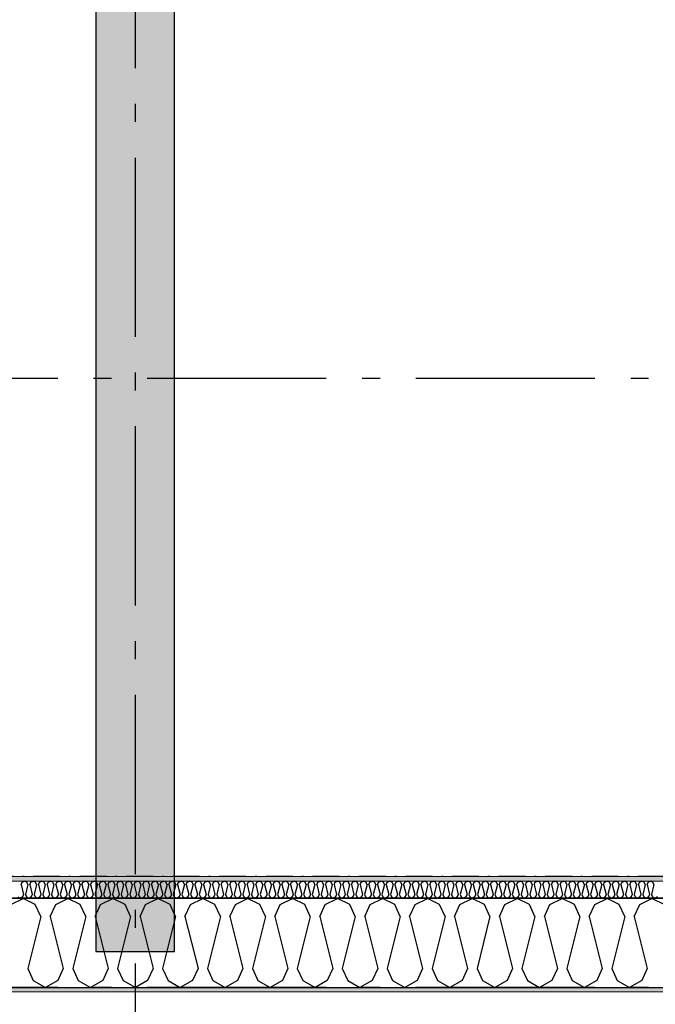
# Model space of a CAD drawing. Header units: millimetres. Extents: x -150 to 340869, y -1115 to 365939.
# Tile 48 of 193: x 294178 to 295954, y 347724 to 350472. Entities that reach past the tile are written whole.
import ezdxf
from ezdxf.enums import TextEntityAlignment as Align

# ---------------------------------------------------------------- set-up
doc = ezdxf.new("R2010")
doc.units = ezdxf.units.MM
doc.header["$LTSCALE"] = 0.5
doc.header["$MEASUREMENT"] = 0
for name, pattern in [('Akselinje', [1500, 1000, -200, 100, -200]), ('Over snittplan', [260, 150, -50, 10, -50]), ('PLINE', [0])]:
    doc.linetypes.add(name, pattern=pattern)
for name, color, linetype in [('232- Ikke-bærende yttervegger (Skravur)(Nye konstruksjoner)', 7, 'Continuous'), ('232- Ikke-bærende yttervegger(Nye konstruksjoner)', 7, 'Continuous'), ('255- Gulvoverflate(Nye konstruksjoner)', 7, 'Continuous'), ('82-- Modullinjer(Nye konstruksjoner)', 7, 'Continuous')]:
    doc.layers.add(name, color=color, linetype=linetype)
doc.layers.add('235- Utvendig kledning og overflate(Nye konstruksjoner)', color=7, linetype='Continuous', lineweight=0)
doc.layers.add('236- Innvendig kledning og overflate(Nye konstruksjoner)', color=7, linetype='Continuous', lineweight=0)
doc.styles.add('GENERATED_STYLE_4', font='arial.ttf')
pattern_1 = [(0, (0, 0), (0, 43.30127), [0, -25]), (0, (12.5, 21.65), (0, 43.30127), [0, -25])]

# ---------------------------------------------------------------- blocks, each defined once
blk = doc.blocks.new('*X18')
at = {"layer": '232- Ikke-bærende yttervegger (Skravur)(Nye konstruksjoner)', "linetype": 'PLINE'}
for p, q in [((294182.3, 348058), (294185.3, 348064.5)), ((294182.3, 348058), (294189.3, 348029.9)), ((294185.3, 348064.5), (294191.9, 348067.7)), ((294198.5, 348064.5), (294191.9, 348067.7)), ((294201.5, 348058), (294194.4, 348029.9)), ((294201.5, 348058), (294198.5, 348064.5)), ((294206.6, 348058), (294209.5, 348064.5)), ((294206.6, 348058), (294213.6, 348029.9)), ((294209.5, 348064.5), (294216.2, 348067.7)), ((294222.8, 348064.5), (294216.2, 348067.7)), ((294225.8, 348058), (294218.7, 348029.9)), ((294225.8, 348058), (294222.8, 348064.5)), ((294230.9, 348058), (294233.8, 348064.5)), ((294230.9, 348058), (294237.9, 348029.9)), ((294233.8, 348064.5), (294240.5, 348067.7)), ((294247.1, 348064.5), (294240.5, 348067.7)), ((294250, 348058), (294243, 348029.9)), ((294250, 348058), (294247.1, 348064.5)), ((294255.2, 348058), (294258.1, 348064.5)), ((294255.2, 348058), (294262.2, 348029.9)), ((294258.1, 348064.5), (294264.7, 348067.7)), ((294271.4, 348064.5), (294264.7, 348067.7)), ((294274.3, 348058), (294267.3, 348029.9)), ((294274.3, 348058), (294271.4, 348064.5)), ((294279.4, 348058), (294282.4, 348064.5)), ((294279.4, 348058), (294286.5, 348029.9)), ((294282.4, 348064.5), (294289, 348067.7)), ((294295.7, 348064.5), (294289, 348067.7)), ((294298.6, 348058), (294291.6, 348029.9)), ((294298.6, 348058), (294295.7, 348064.5)), ((294303.7, 348058), (294306.7, 348064.5)), ((294303.7, 348058), (294310.8, 348029.9)), ((294306.7, 348064.5), (294313.3, 348067.7)), ((294319.9, 348064.5), (294313.3, 348067.7)), ((294322.9, 348058), (294315.9, 348029.9)), ((294322.9, 348058), (294319.9, 348064.5)), ((294328, 348058), (294331, 348064.5)), ((294328, 348058), (294335, 348029.9)), ((294331, 348064.5), (294337.6, 348067.7)), ((294344.2, 348064.5), (294337.6, 348067.7)), ((294347.2, 348058), (294340.1, 348029.9)), ((294347.2, 348058), (294344.2, 348064.5)), ((294352.3, 348058), (294355.2, 348064.5)), ((294352.3, 348058), (294359.3, 348029.9)), ((294355.2, 348064.5), (294361.9, 348067.7)), ((294368.5, 348064.5), (294361.9, 348067.7)), ((294371.5, 348058), (294364.4, 348029.9)), ((294371.5, 348058), (294368.5, 348064.5)), ((294376.6, 348058), (294379.5, 348064.5)), ((294376.6, 348058), (294383.6, 348029.9)), ((294379.5, 348064.5), (294386.1, 348067.7)), ((294392.8, 348064.5), (294386.1, 348067.7)), ((294395.7, 348058), (294388.7, 348029.9)), ((294395.7, 348058), (294392.8, 348064.5)), ((294400.8, 348058), (294403.8, 348064.5)), ((294400.8, 348058), (294407.9, 348029.9)), ((294403.8, 348064.5), (294410.4, 348067.7)), ((294417.1, 348064.5), (294410.4, 348067.7)), ((294420, 348058), (294413, 348029.9)), ((294420, 348058), (294417.1, 348064.5)), ((294425.1, 348058), (294428.1, 348064.5)), ((294425.1, 348058), (294432.2, 348029.9)), ((294428.1, 348064.5), (294434.7, 348067.7)), ((294441.3, 348064.5), (294434.7, 348067.7)), ((294444.3, 348058), (294437.3, 348029.9)), ((294444.3, 348058), (294441.3, 348064.5)), ((294449.4, 348058), (294452.4, 348064.5)), ((294449.4, 348058), (294456.4, 348029.9)), ((294452.4, 348064.5), (294459, 348067.7)), ((294465.6, 348064.5), (294459, 348067.7)), ((294468.6, 348058), (294461.5, 348029.9)), ((294468.6, 348058), (294465.6, 348064.5)), ((294473.7, 348058), (294476.6, 348064.5)), ((294473.7, 348058), (294480.7, 348029.9)), ((294476.6, 348064.5), (294483.3, 348067.7)), ((294489.9, 348064.5), (294483.3, 348067.7)), ((294492.9, 348058), (294485.8, 348029.9)), ((294492.9, 348058), (294489.9, 348064.5)), ((294498, 348058), (294500.9, 348064.5)), ((294498, 348058), (294505, 348029.9)), ((294500.9, 348064.5), (294507.6, 348067.7)), ((294514.2, 348064.5), (294507.6, 348067.7)), ((294517.1, 348058), (294510.1, 348029.9)), ((294517.1, 348058), (294514.2, 348064.5)), ((294522.2, 348058), (294525.2, 348064.5)), ((294522.2, 348058), (294529.3, 348029.9)), ((294525.2, 348064.5), (294531.8, 348067.7)), ((294538.5, 348064.5), (294531.8, 348067.7)), ((294541.4, 348058), (294534.4, 348029.9)), ((294541.4, 348058), (294538.5, 348064.5)), ((294546.5, 348058), (294549.5, 348064.5)), ((294546.5, 348058), (294553.6, 348029.9)), ((294549.5, 348064.5), (294556.1, 348067.7)), ((294562.7, 348064.5), (294556.1, 348067.7)), ((294565.7, 348058), (294558.7, 348029.9)), ((294565.7, 348058), (294562.7, 348064.5)), ((294570.8, 348058), (294573.8, 348064.5)), ((294570.8, 348058), (294577.8, 348029.9)), ((294573.8, 348064.5), (294580.4, 348067.7)), ((294587, 348064.5), (294580.4, 348067.7)), ((294590, 348058), (294582.9, 348029.9)), ((294590, 348058), (294587, 348064.5)), ((294595.1, 348058), (294598, 348064.5)), ((294595.1, 348058), (294602.1, 348029.9)), ((294598, 348064.5), (294604.7, 348067.7)), ((294611.3, 348064.5), (294604.7, 348067.7)), ((294614.3, 348058), (294607.2, 348029.9)), ((294614.3, 348058), (294611.3, 348064.5)), ((294619.4, 348058), (294622.3, 348064.5)), ((294619.4, 348058), (294626.4, 348029.9)), ((294622.3, 348064.5), (294629, 348067.7)), ((294635.6, 348064.5), (294629, 348067.7)), ((294638.5, 348058), (294631.5, 348029.9)), ((294638.5, 348058), (294635.6, 348064.5)), ((294643.7, 348058), (294646.6, 348064.5)), ((294643.7, 348058), (294650.7, 348029.9)), ((294646.6, 348064.5), (294653.2, 348067.7)), ((294659.9, 348064.5), (294653.2, 348067.7)), ((294662.8, 348058), (294655.8, 348029.9)), ((294662.8, 348058), (294659.9, 348064.5)), ((294667.9, 348058), (294670.9, 348064.5)), ((294667.9, 348058), (294675, 348029.9)), ((294670.9, 348064.5), (294677.5, 348067.7)), ((294684.2, 348064.5), (294677.5, 348067.7)), ((294687.1, 348058), (294680.1, 348029.9)), ((294687.1, 348058), (294684.2, 348064.5)), ((294692.2, 348058), (294695.2, 348064.5)), ((294692.2, 348058), (294699.3, 348029.9)), ((294695.2, 348064.5), (294701.8, 348067.7)), ((294708.4, 348064.5), (294701.8, 348067.7)), ((294711.4, 348058), (294704.4, 348029.9)), ((294711.4, 348058), (294708.4, 348064.5)), ((294716.5, 348058), (294719.5, 348064.5)), ((294716.5, 348058), (294723.5, 348029.9)), ((294719.5, 348064.5), (294726.1, 348067.7)), ((294732.7, 348064.5), (294726.1, 348067.7)), ((294735.7, 348058), (294728.6, 348029.9)), ((294735.7, 348058), (294732.7, 348064.5)), ((294740.8, 348058), (294743.7, 348064.5)), ((294740.8, 348058), (294747.8, 348029.9)), ((294743.7, 348064.5), (294750.4, 348067.7)), ((294757, 348064.5), (294750.4, 348067.7)), ((294760, 348058), (294752.9, 348029.9)), ((294760, 348058), (294757, 348064.5)), ((294765.1, 348058), (294768, 348064.5)), ((294765.1, 348058), (294772.1, 348029.9)), ((294768, 348064.5), (294774.6, 348067.7)), ((294781.3, 348064.5), (294774.6, 348067.7)), ((294784.2, 348058), (294777.2, 348029.9)), ((294784.2, 348058), (294781.3, 348064.5)), ((294789.3, 348058), (294792.3, 348064.5)), ((294789.3, 348058), (294796.4, 348029.9)), ((294792.3, 348064.5), (294798.9, 348067.7)), ((294805.6, 348064.5), (294798.9, 348067.7)), ((294808.5, 348058), (294801.5, 348029.9)), ((294808.5, 348058), (294805.6, 348064.5)), ((294813.6, 348058), (294816.6, 348064.5)), ((294813.6, 348058), (294820.7, 348029.9)), ((294816.6, 348064.5), (294823.2, 348067.7)), ((294829.8, 348064.5), (294823.2, 348067.7)), ((294832.8, 348058), (294825.8, 348029.9)), ((294832.8, 348058), (294829.8, 348064.5)), ((294837.9, 348058), (294840.9, 348064.5)), ((294837.9, 348058), (294844.9, 348029.9)), ((294840.9, 348064.5), (294847.5, 348067.7)), ((294854.1, 348064.5), (294847.5, 348067.7)), ((294857.1, 348058), (294850, 348029.9)), ((294857.1, 348058), (294854.1, 348064.5)), ((294862.2, 348058), (294865.1, 348064.5)), ((294862.2, 348058), (294869.2, 348029.9)), ((294865.1, 348064.5), (294871.8, 348067.7)), ((294878.4, 348064.5), (294871.8, 348067.7)), ((294881.4, 348058), (294874.3, 348029.9)), ((294881.4, 348058), (294878.4, 348064.5)), ((294886.5, 348058), (294889.4, 348064.5)), ((294886.5, 348058), (294893.5, 348029.9)), ((294889.4, 348064.5), (294896.1, 348067.7)), ((294902.7, 348064.5), (294896.1, 348067.7)), ((294905.6, 348058), (294898.6, 348029.9)), ((294905.6, 348058), (294902.7, 348064.5)), ((294910.7, 348058), (294913.7, 348064.5)), ((294910.7, 348058), (294917.8, 348029.9)), ((294913.7, 348064.5), (294920.3, 348067.7)), ((294927, 348064.5), (294920.3, 348067.7)), ((294929.9, 348058), (294922.9, 348029.9)), ((294929.9, 348058), (294927, 348064.5)), ((294935, 348058), (294938, 348064.5)), ((294935, 348058), (294942.1, 348029.9)), ((294938, 348064.5), (294944.6, 348067.7)), ((294951.2, 348064.5), (294944.6, 348067.7)), ((294954.2, 348058), (294947.2, 348029.9)), ((294954.2, 348058), (294951.2, 348064.5)), ((294959.3, 348058), (294962.3, 348064.5)), ((294959.3, 348058), (294966.3, 348029.9)), ((294962.3, 348064.5), (294968.9, 348067.7)), ((294975.5, 348064.5), (294968.9, 348067.7)), ((294978.5, 348058), (294971.4, 348029.9)), ((294978.5, 348058), (294975.5, 348064.5)), ((294983.6, 348058), (294986.5, 348064.5)), ((294983.6, 348058), (294990.6, 348029.9)), ((294986.5, 348064.5), (294993.2, 348067.7)), ((294999.8, 348064.5), (294993.2, 348067.7)), ((295002.8, 348058), (294995.7, 348029.9)), ((295002.8, 348058), (294999.8, 348064.5)), ((295007.9, 348058), (295010.8, 348064.5)), ((295007.9, 348058), (295014.9, 348029.9)), ((295010.8, 348064.5), (295017.5, 348067.7)), ((295024.1, 348064.5), (295017.5, 348067.7)), ((295027.1, 348058), (295020, 348029.9)), ((295027.1, 348058), (295024.1, 348064.5)), ((295032.2, 348058), (295035.1, 348064.5)), ((295032.2, 348058), (295039.2, 348029.9)), ((295035.1, 348064.5), (295041.7, 348067.7)), ((295048.4, 348064.5), (295041.7, 348067.7)), ((295051.3, 348058), (295044.3, 348029.9)), ((295051.3, 348058), (295048.4, 348064.5)), ((295056.4, 348058), (295059.4, 348064.5)), ((295056.4, 348058), (295063.5, 348029.9)), ((295059.4, 348064.5), (295066, 348067.7)), ((295072.7, 348064.5), (295066, 348067.7)), ((295075.6, 348058), (295068.6, 348029.9)), ((295075.6, 348058), (295072.7, 348064.5)), ((295080.7, 348058), (295083.7, 348064.5)), ((295080.7, 348058), (295087.8, 348029.9)), ((295083.7, 348064.5), (295090.3, 348067.7)), ((295096.9, 348064.5), (295090.3, 348067.7)), ((295099.9, 348058), (295092.9, 348029.9)), ((295099.9, 348058), (295096.9, 348064.5)), ((295105, 348058), (295108, 348064.5)), ((295105, 348058), (295112, 348029.9)), ((295108, 348064.5), (295114.6, 348067.7)), ((295121.2, 348064.5), (295114.6, 348067.7)), ((295124.2, 348058), (295117.1, 348029.9)), ((295124.2, 348058), (295121.2, 348064.5)), ((295129.3, 348058), (295132.2, 348064.5)), ((295129.3, 348058), (295136.3, 348029.9)), ((295132.2, 348064.5), (295138.9, 348067.7)), ((295145.5, 348064.5), (295138.9, 348067.7)), ((295148.5, 348058), (295141.4, 348029.9)), ((295148.5, 348058), (295145.5, 348064.5)), ((295153.6, 348058), (295156.5, 348064.5)), ((295153.6, 348058), (295160.6, 348029.9)), ((295156.5, 348064.5), (295163.1, 348067.7)), ((295169.8, 348064.5), (295163.1, 348067.7)), ((295172.7, 348058), (295165.7, 348029.9)), ((295172.7, 348058), (295169.8, 348064.5)), ((295177.8, 348058), (295180.8, 348064.5)), ((295177.8, 348058), (295184.9, 348029.9)), ((295180.8, 348064.5), (295187.4, 348067.7)), ((295194.1, 348064.5), (295187.4, 348067.7)), ((295197, 348058), (295190, 348029.9)), ((295197, 348058), (295194.1, 348064.5)), ((295202.1, 348058), (295205.1, 348064.5)), ((295202.1, 348058), (295209.2, 348029.9)), ((295205.1, 348064.5), (295211.7, 348067.7)), ((295218.3, 348064.5), (295211.7, 348067.7)), ((295221.3, 348058), (295214.3, 348029.9)), ((295221.3, 348058), (295218.3, 348064.5)), ((295226.4, 348058), (295229.4, 348064.5)), ((295226.4, 348058), (295233.4, 348029.9)), ((295229.4, 348064.5), (295236, 348067.7)), ((295242.6, 348064.5), (295236, 348067.7)), ((295245.6, 348058), (295238.5, 348029.9)), ((295245.6, 348058), (295242.6, 348064.5)), ((295250.7, 348058), (295253.6, 348064.5)), ((295250.7, 348058), (295257.7, 348029.9)), ((295253.6, 348064.5), (295260.3, 348067.7)), ((295266.9, 348064.5), (295260.3, 348067.7)), ((295269.9, 348058), (295262.8, 348029.9)), ((295269.9, 348058), (295266.9, 348064.5)), ((295275, 348058), (295277.9, 348064.5)), ((295275, 348058), (295282, 348029.9)), ((295277.9, 348064.5), (295284.6, 348067.7)), ((295291.2, 348064.5), (295284.6, 348067.7)), ((295294.1, 348058), (295287.1, 348029.9)), ((295294.1, 348058), (295291.2, 348064.5)), ((295299.2, 348058), (295302.2, 348064.5)), ((295299.2, 348058), (295306.3, 348029.9)), ((295302.2, 348064.5), (295308.8, 348067.7)), ((295315.5, 348064.5), (295308.8, 348067.7)), ((295318.4, 348058), (295311.4, 348029.9)), ((295318.4, 348058), (295315.5, 348064.5)), ((295323.5, 348058), (295326.5, 348064.5)), ((295323.5, 348058), (295330.6, 348029.9)), ((295326.5, 348064.5), (295333.1, 348067.7)), ((295339.7, 348064.5), (295333.1, 348067.7)), ((295342.7, 348058), (295335.7, 348029.9)), ((295342.7, 348058), (295339.7, 348064.5)), ((295347.8, 348058), (295350.8, 348064.5)), ((295347.8, 348058), (295354.8, 348029.9)), ((295350.8, 348064.5), (295357.4, 348067.7)), ((295364, 348064.5), (295357.4, 348067.7)), ((295367, 348058), (295359.9, 348029.9)), ((295367, 348058), (295364, 348064.5)), ((295372.1, 348058), (295375, 348064.5)), ((295372.1, 348058), (295379.1, 348029.9)), ((295375, 348064.5), (295381.7, 348067.7)), ((295388.3, 348064.5), (295381.7, 348067.7)), ((295391.3, 348058), (295384.2, 348029.9)), ((295391.3, 348058), (295388.3, 348064.5)), ((295396.4, 348058), (295399.3, 348064.5)), ((295396.4, 348058), (295403.4, 348029.9)), ((295399.3, 348064.5), (295406, 348067.7)), ((295412.6, 348064.5), (295406, 348067.7)), ((295415.6, 348058), (295408.5, 348029.9)), ((295415.6, 348058), (295412.6, 348064.5)), ((295420.7, 348058), (295423.6, 348064.5)), ((295420.7, 348058), (295427.7, 348029.9)), ((295423.6, 348064.5), (295430.2, 348067.7)), ((295436.9, 348064.5), (295430.2, 348067.7)), ((295439.8, 348058), (295432.8, 348029.9)), ((295439.8, 348058), (295436.9, 348064.5)), ((295444.9, 348058), (295447.9, 348064.5)), ((295444.9, 348058), (295452, 348029.9)), ((295447.9, 348064.5), (295454.5, 348067.7)), ((295461.2, 348064.5), (295454.5, 348067.7)), ((295464.1, 348058), (295457.1, 348029.9)), ((295464.1, 348058), (295461.2, 348064.5)), ((295469.2, 348058), (295472.2, 348064.5)), ((295469.2, 348058), (295476.3, 348029.9)), ((295472.2, 348064.5), (295478.8, 348067.7)), ((295485.4, 348064.5), (295478.8, 348067.7)), ((295488.4, 348058), (295481.4, 348029.9)), ((295488.4, 348058), (295485.4, 348064.5)), ((295493.5, 348058), (295496.5, 348064.5)), ((295493.5, 348058), (295500.5, 348029.9)), ((295496.5, 348064.5), (295503.1, 348067.7)), ((295509.7, 348064.5), (295503.1, 348067.7)), ((295512.7, 348058), (295505.6, 348029.9)), ((295512.7, 348058), (295509.7, 348064.5)), ((295517.8, 348058), (295520.7, 348064.5)), ((295517.8, 348058), (295524.8, 348029.9)), ((295520.7, 348064.5), (295527.4, 348067.7)), ((295534, 348064.5), (295527.4, 348067.7)), ((295537, 348058), (295529.9, 348029.9)), ((295537, 348058), (295534, 348064.5)), ((295542.1, 348058), (295545, 348064.5)), ((295542.1, 348058), (295549.1, 348029.9)), ((295545, 348064.5), (295551.6, 348067.7)), ((295558.3, 348064.5), (295551.6, 348067.7)), ((295561.2, 348058), (295554.2, 348029.9)), ((295561.2, 348058), (295558.3, 348064.5)), ((295566.3, 348058), (295569.3, 348064.5)), ((295566.3, 348058), (295573.4, 348029.9)), ((295569.3, 348064.5), (295575.9, 348067.7)), ((295582.6, 348064.5), (295575.9, 348067.7)), ((295585.5, 348058), (295578.5, 348029.9)), ((295585.5, 348058), (295582.6, 348064.5)), ((295590.6, 348058), (295593.6, 348064.5)), ((295590.6, 348058), (295597.7, 348029.9)), ((295593.6, 348064.5), (295600.2, 348067.7)), ((295606.8, 348064.5), (295600.2, 348067.7)), ((295609.8, 348058), (295602.8, 348029.9)), ((295609.8, 348058), (295606.8, 348064.5)), ((295614.9, 348058), (295617.9, 348064.5)), ((295614.9, 348058), (295621.9, 348029.9)), ((295617.9, 348064.5), (295624.5, 348067.7)), ((295631.1, 348064.5), (295624.5, 348067.7)), ((295634.1, 348058), (295627, 348029.9)), ((295634.1, 348058), (295631.1, 348064.5)), ((295639.2, 348058), (295642.1, 348064.5)), ((295639.2, 348058), (295646.2, 348029.9)), ((295642.1, 348064.5), (295648.8, 348067.7)), ((295655.4, 348064.5), (295648.8, 348067.7)), ((295658.4, 348058), (295651.3, 348029.9)), ((295658.4, 348058), (295655.4, 348064.5)), ((295663.5, 348058), (295666.4, 348064.5)), ((295663.5, 348058), (295670.5, 348029.9)), ((295666.4, 348064.5), (295673.1, 348067.7)), ((295679.7, 348064.5), (295673.1, 348067.7)), ((295682.6, 348058), (295675.6, 348029.9)), ((295682.6, 348058), (295679.7, 348064.5)), ((295687.7, 348058), (295690.7, 348064.5)), ((295687.7, 348058), (295694.8, 348029.9)), ((295690.7, 348064.5), (295697.3, 348067.7)), ((295704, 348064.5), (295697.3, 348067.7)), ((295706.9, 348058), (295699.9, 348029.9)), ((295706.9, 348058), (295704, 348064.5)), ((295712, 348058), (295715, 348064.5)), ((295712, 348058), (295719.1, 348029.9)), ((295715, 348064.5), (295721.6, 348067.7)), ((295728.2, 348064.5), (295721.6, 348067.7)), ((295731.2, 348058), (295724.2, 348029.9)), ((295731.2, 348058), (295728.2, 348064.5)), ((295736.3, 348058), (295739.3, 348064.5)), ((295736.3, 348058), (295743.3, 348029.9)), ((295739.3, 348064.5), (295745.9, 348067.7)), ((295752.5, 348064.5), (295745.9, 348067.7)), ((295755.5, 348058), (295748.4, 348029.9)), ((295755.5, 348058), (295752.5, 348064.5)), ((295760.6, 348058), (295763.5, 348064.5)), ((295760.6, 348058), (295767.6, 348029.9)), ((295763.5, 348064.5), (295770.2, 348067.7)), ((295776.8, 348064.5), (295770.2, 348067.7)), ((295779.8, 348058), (295772.7, 348029.9)), ((295779.8, 348058), (295776.8, 348064.5)), ((295784.9, 348058), (295787.8, 348064.5)), ((295784.9, 348058), (295791.9, 348029.9)), ((295787.8, 348064.5), (295794.5, 348067.7)), ((295801.1, 348064.5), (295794.5, 348067.7)), ((295804.1, 348058), (295797, 348029.9)), ((295804.1, 348058), (295801.1, 348064.5)), ((295809.2, 348058), (295812.1, 348064.5)), ((295809.2, 348058), (295816.2, 348029.9)), ((295812.1, 348064.5), (295818.7, 348067.7)), ((295825.4, 348064.5), (295818.7, 348067.7)), ((295828.3, 348058), (295821.3, 348029.9)), ((295828.3, 348058), (295825.4, 348064.5)), ((295833.4, 348058), (295836.4, 348064.5)), ((295833.4, 348058), (295840.5, 348029.9)), ((295836.4, 348064.5), (295843, 348067.7)), ((295849.7, 348064.5), (295843, 348067.7)), ((295852.6, 348058), (295845.6, 348029.9)), ((295852.6, 348058), (295849.7, 348064.5)), ((295857.7, 348058), (295860.7, 348064.5)), ((295857.7, 348058), (295864.8, 348029.9)), ((295860.7, 348064.5), (295867.3, 348067.7)), ((295873.9, 348064.5), (295867.3, 348067.7)), ((295876.9, 348058), (295869.9, 348029.9)), ((295876.9, 348058), (295873.9, 348064.5)), ((295882, 348058), (295885, 348064.5)), ((295882, 348058), (295889, 348029.9)), ((295885, 348064.5), (295891.6, 348067.7)), ((295898.2, 348064.5), (295891.6, 348067.7)), ((295901.2, 348058), (295894.1, 348029.9)), ((295901.2, 348058), (295898.2, 348064.5)), ((295906.3, 348058), (295909.2, 348064.5)), ((295906.3, 348058), (295913.3, 348029.9)), ((295909.2, 348064.5), (295915.9, 348067.7)), ((295922.5, 348064.5), (295915.9, 348067.7)), ((295925.5, 348058), (295918.4, 348029.9)), ((295925.5, 348058), (295922.5, 348064.5)), ((295930.6, 348058), (295933.5, 348064.5)), ((295930.6, 348058), (295937.6, 348029.9)), ((295933.5, 348064.5), (295940.1, 348067.7)), ((295946.8, 348064.5), (295940.1, 348067.7)), ((295949.7, 348058), (295942.7, 348029.9)), ((295949.7, 348058), (295946.8, 348064.5)), ((294189.3, 348029.9), (294186.4, 348023.4)), ((294194.4, 348029.9), (294197.4, 348023.4)), ((294213.6, 348029.9), (294210.7, 348023.4)), ((294218.7, 348029.9), (294221.7, 348023.4)), ((294237.9, 348029.9), (294234.9, 348023.4)), ((294243, 348029.9), (294246, 348023.4)), ((294262.2, 348029.9), (294259.2, 348023.4)), ((294267.3, 348029.9), (294270.3, 348023.4)), ((294286.5, 348029.9), (294283.5, 348023.4)), ((294291.6, 348029.9), (294294.5, 348023.4)), ((294310.8, 348029.9), (294307.8, 348023.4)), ((294315.9, 348029.9), (294318.8, 348023.4)), ((294335, 348029.9), (294332.1, 348023.4)), ((294340.1, 348029.9), (294343.1, 348023.4)), ((294359.3, 348029.9), (294356.4, 348023.4)), ((294364.4, 348029.9), (294367.4, 348023.4)), ((294383.6, 348029.9), (294380.6, 348023.4)), ((294388.7, 348029.9), (294391.7, 348023.4)), ((294407.9, 348029.9), (294404.9, 348023.4)), ((294413, 348029.9), (294415.9, 348023.4)), ((294432.2, 348029.9), (294429.2, 348023.4)), ((294437.3, 348029.9), (294440.2, 348023.4)), ((294456.4, 348029.9), (294453.5, 348023.4)), ((294461.5, 348029.9), (294464.5, 348023.4)), ((294480.7, 348029.9), (294477.8, 348023.4)), ((294485.8, 348029.9), (294488.8, 348023.4)), ((294505, 348029.9), (294502, 348023.4)), ((294510.1, 348029.9), (294513.1, 348023.4)), ((294529.3, 348029.9), (294526.3, 348023.4)), ((294534.4, 348029.9), (294537.3, 348023.4)), ((294553.6, 348029.9), (294550.6, 348023.4)), ((294558.7, 348029.9), (294561.6, 348023.4)), ((294577.8, 348029.9), (294574.9, 348023.4)), ((294582.9, 348029.9), (294585.9, 348023.4)), ((294602.1, 348029.9), (294599.2, 348023.4)), ((294607.2, 348029.9), (294610.2, 348023.4)), ((294626.4, 348029.9), (294623.5, 348023.4)), ((294631.5, 348029.9), (294634.5, 348023.4)), ((294650.7, 348029.9), (294647.7, 348023.4)), ((294655.8, 348029.9), (294658.8, 348023.4)), ((294675, 348029.9), (294672, 348023.4)), ((294680.1, 348029.9), (294683, 348023.4)), ((294699.3, 348029.9), (294696.3, 348023.4)), ((294704.4, 348029.9), (294707.3, 348023.4)), ((294723.5, 348029.9), (294720.6, 348023.4)), ((294728.6, 348029.9), (294731.6, 348023.4)), ((294747.8, 348029.9), (294744.9, 348023.4)), ((294752.9, 348029.9), (294755.9, 348023.4)), ((294772.1, 348029.9), (294769.1, 348023.4)), ((294777.2, 348029.9), (294780.2, 348023.4)), ((294796.4, 348029.9), (294793.4, 348023.4)), ((294801.5, 348029.9), (294804.4, 348023.4)), ((294820.7, 348029.9), (294817.7, 348023.4)), ((294825.8, 348029.9), (294828.7, 348023.4)), ((294844.9, 348029.9), (294842, 348023.4)), ((294850, 348029.9), (294853, 348023.4)), ((294869.2, 348029.9), (294866.3, 348023.4)), ((294874.3, 348029.9), (294877.3, 348023.4)), ((294893.5, 348029.9), (294890.5, 348023.4)), ((294898.6, 348029.9), (294901.6, 348023.4)), ((294917.8, 348029.9), (294914.8, 348023.4)), ((294922.9, 348029.9), (294925.8, 348023.4)), ((294942.1, 348029.9), (294939.1, 348023.4)), ((294947.2, 348029.9), (294950.1, 348023.4)), ((294966.3, 348029.9), (294963.4, 348023.4)), ((294971.4, 348029.9), (294974.4, 348023.4)), ((294990.6, 348029.9), (294987.7, 348023.4)), ((294995.7, 348029.9), (294998.7, 348023.4)), ((295014.9, 348029.9), (295012, 348023.4)), ((295020, 348029.9), (295023, 348023.4)), ((295039.2, 348029.9), (295036.2, 348023.4)), ((295044.3, 348029.9), (295047.3, 348023.4)), ((295063.5, 348029.9), (295060.5, 348023.4)), ((295068.6, 348029.9), (295071.5, 348023.4)), ((295087.8, 348029.9), (295084.8, 348023.4)), ((295092.9, 348029.9), (295095.8, 348023.4)), ((295112, 348029.9), (295109.1, 348023.4)), ((295117.1, 348029.9), (295120.1, 348023.4)), ((295136.3, 348029.9), (295133.4, 348023.4)), ((295141.4, 348029.9), (295144.4, 348023.4)), ((295160.6, 348029.9), (295157.6, 348023.4)), ((295165.7, 348029.9), (295168.7, 348023.4)), ((295184.9, 348029.9), (295181.9, 348023.4)), ((295190, 348029.9), (295192.9, 348023.4)), ((295209.2, 348029.9), (295206.2, 348023.4)), ((295214.3, 348029.9), (295217.2, 348023.4)), ((295233.4, 348029.9), (295230.5, 348023.4)), ((295238.5, 348029.9), (295241.5, 348023.4)), ((295257.7, 348029.9), (295254.8, 348023.4)), ((295262.8, 348029.9), (295265.8, 348023.4)), ((295282, 348029.9), (295279, 348023.4)), ((295287.1, 348029.9), (295290.1, 348023.4)), ((295306.3, 348029.9), (295303.3, 348023.4)), ((295311.4, 348029.9), (295314.3, 348023.4)), ((295330.6, 348029.9), (295327.6, 348023.4)), ((295335.7, 348029.9), (295338.6, 348023.4)), ((295354.8, 348029.9), (295351.9, 348023.4)), ((295359.9, 348029.9), (295362.9, 348023.4)), ((295379.1, 348029.9), (295376.2, 348023.4)), ((295384.2, 348029.9), (295387.2, 348023.4)), ((295403.4, 348029.9), (295400.5, 348023.4)), ((295408.5, 348029.9), (295411.5, 348023.4)), ((295427.7, 348029.9), (295424.7, 348023.4)), ((295432.8, 348029.9), (295435.8, 348023.4)), ((295452, 348029.9), (295449, 348023.4)), ((295457.1, 348029.9), (295460, 348023.4)), ((295476.3, 348029.9), (295473.3, 348023.4)), ((295481.4, 348029.9), (295484.3, 348023.4)), ((295500.5, 348029.9), (295497.6, 348023.4)), ((295505.6, 348029.9), (295508.6, 348023.4)), ((295524.8, 348029.9), (295521.9, 348023.4)), ((295529.9, 348029.9), (295532.9, 348023.4)), ((295549.1, 348029.9), (295546.1, 348023.4)), ((295554.2, 348029.9), (295557.2, 348023.4)), ((295573.4, 348029.9), (295570.4, 348023.4)), ((295578.5, 348029.9), (295581.4, 348023.4)), ((295597.7, 348029.9), (295594.7, 348023.4)), ((295602.8, 348029.9), (295605.7, 348023.4)), ((295621.9, 348029.9), (295619, 348023.4)), ((295627, 348029.9), (295630, 348023.4)), ((295646.2, 348029.9), (295643.3, 348023.4)), ((295651.3, 348029.9), (295654.3, 348023.4)), ((295670.5, 348029.9), (295667.5, 348023.4)), ((295675.6, 348029.9), (295678.6, 348023.4)), ((295694.8, 348029.9), (295691.8, 348023.4)), ((295699.9, 348029.9), (295702.8, 348023.4)), ((295719.1, 348029.9), (295716.1, 348023.4)), ((295724.2, 348029.9), (295727.1, 348023.4)), ((295743.3, 348029.9), (295740.4, 348023.4)), ((295748.4, 348029.9), (295751.4, 348023.4)), ((295767.6, 348029.9), (295764.7, 348023.4)), ((295772.7, 348029.9), (295775.7, 348023.4)), ((295791.9, 348029.9), (295789, 348023.4)), ((295797, 348029.9), (295800, 348023.4)), ((295816.2, 348029.9), (295813.2, 348023.4)), ((295821.3, 348029.9), (295824.3, 348023.4)), ((295840.5, 348029.9), (295837.5, 348023.4)), ((295845.6, 348029.9), (295848.5, 348023.4)), ((295864.8, 348029.9), (295861.8, 348023.4)), ((295869.9, 348029.9), (295872.8, 348023.4)), ((295889, 348029.9), (295886.1, 348023.4)), ((295894.1, 348029.9), (295897.1, 348023.4)), ((295913.3, 348029.9), (295910.4, 348023.4)), ((295918.4, 348029.9), (295921.4, 348023.4)), ((295937.6, 348029.9), (295934.6, 348023.4)), ((295942.7, 348029.9), (295945.7, 348023.4)), ((294173.1, 348023.4), (294179.8, 348019.7)), ((294186.4, 348023.4), (294179.8, 348019.7)), ((294197.4, 348023.4), (294204, 348019.7)), ((294210.7, 348023.4), (294204, 348019.7)), ((294221.7, 348023.4), (294228.3, 348019.7)), ((294234.9, 348023.4), (294228.3, 348019.7)), ((294246, 348023.4), (294252.6, 348019.7)), ((294259.2, 348023.4), (294252.6, 348019.7)), ((294270.3, 348023.4), (294276.9, 348019.7)), ((294283.5, 348023.4), (294276.9, 348019.7)), ((294294.5, 348023.4), (294301.2, 348019.7)), ((294307.8, 348023.4), (294301.2, 348019.7)), ((294318.8, 348023.4), (294325.4, 348019.7)), ((294332.1, 348023.4), (294325.4, 348019.7)), ((294343.1, 348023.4), (294349.7, 348019.7)), ((294356.4, 348023.4), (294349.7, 348019.7)), ((294367.4, 348023.4), (294374, 348019.7)), ((294380.6, 348023.4), (294374, 348019.7)), ((294391.7, 348023.4), (294398.3, 348019.7)), ((294404.9, 348023.4), (294398.3, 348019.7)), ((294415.9, 348023.4), (294422.6, 348019.7)), ((294429.2, 348023.4), (294422.6, 348019.7)), ((294440.2, 348023.4), (294446.9, 348019.7)), ((294453.5, 348023.4), (294446.9, 348019.7)), ((294464.5, 348023.4), (294471.1, 348019.7)), ((294477.8, 348023.4), (294471.1, 348019.7)), ((294488.8, 348023.4), (294495.4, 348019.7)), ((294502, 348023.4), (294495.4, 348019.7)), ((294513.1, 348023.4), (294519.7, 348019.7)), ((294526.3, 348023.4), (294519.7, 348019.7)), ((294537.3, 348023.4), (294544, 348019.7)), ((294550.6, 348023.4), (294544, 348019.7)), ((294561.6, 348023.4), (294568.3, 348019.7)), ((294574.9, 348023.4), (294568.3, 348019.7)), ((294585.9, 348023.4), (294592.5, 348019.7)), ((294599.2, 348023.4), (294592.5, 348019.7)), ((294610.2, 348023.4), (294616.8, 348019.7)), ((294623.5, 348023.4), (294616.8, 348019.7)), ((294634.5, 348023.4), (294641.1, 348019.7)), ((294647.7, 348023.4), (294641.1, 348019.7)), ((294658.8, 348023.4), (294665.4, 348019.7)), ((294672, 348023.4), (294665.4, 348019.7)), ((294683, 348023.4), (294689.7, 348019.7)), ((294696.3, 348023.4), (294689.7, 348019.7)), ((294707.3, 348023.4), (294713.9, 348019.7)), ((294720.6, 348023.4), (294713.9, 348019.7)), ((294731.6, 348023.4), (294738.2, 348019.7)), ((294744.9, 348023.4), (294738.2, 348019.7)), ((294755.9, 348023.4), (294762.5, 348019.7)), ((294769.1, 348023.4), (294762.5, 348019.7)), ((294780.2, 348023.4), (294786.8, 348019.7)), ((294793.4, 348023.4), (294786.8, 348019.7)), ((294804.4, 348023.4), (294811.1, 348019.7)), ((294817.7, 348023.4), (294811.1, 348019.7)), ((294828.7, 348023.4), (294835.4, 348019.7)), ((294842, 348023.4), (294835.4, 348019.7)), ((294853, 348023.4), (294859.6, 348019.7)), ((294866.3, 348023.4), (294859.6, 348019.7)), ((294877.3, 348023.4), (294883.9, 348019.7)), ((294890.5, 348023.4), (294883.9, 348019.7)), ((294901.6, 348023.4), (294908.2, 348019.7)), ((294914.8, 348023.4), (294908.2, 348019.7)), ((294925.8, 348023.4), (294932.5, 348019.7)), ((294939.1, 348023.4), (294932.5, 348019.7)), ((294950.1, 348023.4), (294956.8, 348019.7)), ((294963.4, 348023.4), (294956.8, 348019.7)), ((294974.4, 348023.4), (294981, 348019.7)), ((294987.7, 348023.4), (294981, 348019.7)), ((294998.7, 348023.4), (295005.3, 348019.7)), ((295012, 348023.4), (295005.3, 348019.7)), ((295023, 348023.4), (295029.6, 348019.7)), ((295036.2, 348023.4), (295029.6, 348019.7)), ((295047.3, 348023.4), (295053.9, 348019.7)), ((295060.5, 348023.4), (295053.9, 348019.7)), ((295071.5, 348023.4), (295078.2, 348019.7)), ((295084.8, 348023.4), (295078.2, 348019.7)), ((295095.8, 348023.4), (295102.4, 348019.7)), ((295109.1, 348023.4), (295102.4, 348019.7)), ((295120.1, 348023.4), (295126.7, 348019.7)), ((295133.4, 348023.4), (295126.7, 348019.7)), ((295144.4, 348023.4), (295151, 348019.7)), ((295157.6, 348023.4), (295151, 348019.7)), ((295168.7, 348023.4), (295175.3, 348019.7)), ((295181.9, 348023.4), (295175.3, 348019.7)), ((295192.9, 348023.4), (295199.6, 348019.7)), ((295206.2, 348023.4), (295199.6, 348019.7)), ((295217.2, 348023.4), (295223.9, 348019.7)), ((295230.5, 348023.4), (295223.9, 348019.7)), ((295241.5, 348023.4), (295248.1, 348019.7)), ((295254.8, 348023.4), (295248.1, 348019.7)), ((295265.8, 348023.4), (295272.4, 348019.7)), ((295279, 348023.4), (295272.4, 348019.7)), ((295290.1, 348023.4), (295296.7, 348019.7)), ((295303.3, 348023.4), (295296.7, 348019.7)), ((295314.3, 348023.4), (295321, 348019.7)), ((295327.6, 348023.4), (295321, 348019.7)), ((295338.6, 348023.4), (295345.3, 348019.7)), ((295351.9, 348023.4), (295345.3, 348019.7)), ((295362.9, 348023.4), (295369.5, 348019.7)), ((295376.2, 348023.4), (295369.5, 348019.7)), ((295387.2, 348023.4), (295393.8, 348019.7)), ((295400.5, 348023.4), (295393.8, 348019.7)), ((295411.5, 348023.4), (295418.1, 348019.7)), ((295424.7, 348023.4), (295418.1, 348019.7)), ((295435.8, 348023.4), (295442.4, 348019.7)), ((295449, 348023.4), (295442.4, 348019.7)), ((295460, 348023.4), (295466.7, 348019.7)), ((295473.3, 348023.4), (295466.7, 348019.7)), ((295484.3, 348023.4), (295490.9, 348019.7)), ((295497.6, 348023.4), (295490.9, 348019.7)), ((295508.6, 348023.4), (295515.2, 348019.7)), ((295521.9, 348023.4), (295515.2, 348019.7)), ((295532.9, 348023.4), (295539.5, 348019.7)), ((295546.1, 348023.4), (295539.5, 348019.7)), ((295557.2, 348023.4), (295563.8, 348019.7)), ((295570.4, 348023.4), (295563.8, 348019.7)), ((295581.4, 348023.4), (295588.1, 348019.7)), ((295594.7, 348023.4), (295588.1, 348019.7)), ((295605.7, 348023.4), (295612.4, 348019.7)), ((295619, 348023.4), (295612.4, 348019.7)), ((295630, 348023.4), (295636.6, 348019.7)), ((295643.3, 348023.4), (295636.6, 348019.7)), ((295654.3, 348023.4), (295660.9, 348019.7)), ((295667.5, 348023.4), (295660.9, 348019.7)), ((295678.6, 348023.4), (295685.2, 348019.7)), ((295691.8, 348023.4), (295685.2, 348019.7)), ((295702.8, 348023.4), (295709.5, 348019.7)), ((295716.1, 348023.4), (295709.5, 348019.7)), ((295727.1, 348023.4), (295733.8, 348019.7)), ((295740.4, 348023.4), (295733.8, 348019.7)), ((295751.4, 348023.4), (295758, 348019.7)), ((295764.7, 348023.4), (295758, 348019.7)), ((295775.7, 348023.4), (295782.3, 348019.7)), ((295789, 348023.4), (295782.3, 348019.7)), ((295800, 348023.4), (295806.6, 348019.7)), ((295813.2, 348023.4), (295806.6, 348019.7)), ((295824.3, 348023.4), (295830.9, 348019.7)), ((295837.5, 348023.4), (295830.9, 348019.7)), ((295848.5, 348023.4), (295855.2, 348019.7)), ((295861.8, 348023.4), (295855.2, 348019.7)), ((295872.8, 348023.4), (295879.4, 348019.7)), ((295886.1, 348023.4), (295879.4, 348019.7)), ((295897.1, 348023.4), (295903.7, 348019.7)), ((295910.4, 348023.4), (295903.7, 348019.7)), ((295921.4, 348023.4), (295928, 348019.7)), ((295934.6, 348023.4), (295928, 348019.7)), ((295945.7, 348023.4), (295952.3, 348019.7)), ((295958.9, 348023.4), (295952.3, 348019.7))]:
    blk.add_line(p, q, dxfattribs=at)
blk = doc.blocks.new('*X20')
at = {"layer": '232- Ikke-bærende yttervegger (Skravur)(Nye konstruksjoner)', "linetype": 'PLINE'}
for p, q in [((294153.6, 348002.5), (294187.9, 348018.7)), ((294222.1, 348002.5), (294187.9, 348018.7)), ((294237.4, 347968.9), (294222.1, 348002.5)), ((294263.8, 347968.9), (294279, 348002.5)), ((294279, 348002.5), (294313.3, 348018.7)), ((294347.6, 348002.5), (294313.3, 348018.7)), ((294362.9, 347968.9), (294347.6, 348002.5)), ((294389.2, 347968.9), (294404.5, 348002.5)), ((294404.5, 348002.5), (294438.8, 348018.7)), ((294473, 348002.5), (294438.8, 348018.7)), ((294488.3, 347968.9), (294473, 348002.5)), ((294514.7, 347968.9), (294529.9, 348002.5)), ((294529.9, 348002.5), (294564.2, 348018.7)), ((294598.5, 348002.5), (294564.2, 348018.7)), ((294613.8, 347968.9), (294598.5, 348002.5)), ((294640.1, 347968.9), (294655.4, 348002.5)), ((294655.4, 348002.5), (294689.7, 348018.7)), ((294723.9, 348002.5), (294689.7, 348018.7)), ((294739.2, 347968.9), (294723.9, 348002.5)), ((294765.6, 347968.9), (294780.9, 348002.5)), ((294780.9, 348002.5), (294815.1, 348018.7)), ((294849.4, 348002.5), (294815.1, 348018.7)), ((294864.7, 347968.9), (294849.4, 348002.5)), ((294891, 347968.9), (294906.3, 348002.5)), ((294906.3, 348002.5), (294940.6, 348018.7)), ((294974.8, 348002.5), (294940.6, 348018.7)), ((294990.1, 347968.9), (294974.8, 348002.5)), ((295016.5, 347968.9), (295031.8, 348002.5)), ((295031.8, 348002.5), (295066, 348018.7)), ((295100.3, 348002.5), (295066, 348018.7)), ((295115.6, 347968.9), (295100.3, 348002.5)), ((295141.9, 347968.9), (295157.2, 348002.5)), ((295157.2, 348002.5), (295191.5, 348018.7)), ((295225.7, 348002.5), (295191.5, 348018.7)), ((295241, 347968.9), (295225.7, 348002.5)), ((295267.4, 347968.9), (295282.7, 348002.5)), ((295282.7, 348002.5), (295316.9, 348018.7)), ((295351.2, 348002.5), (295316.9, 348018.7)), ((295366.5, 347968.9), (295351.2, 348002.5)), ((295392.8, 347968.9), (295408.1, 348002.5)), ((295408.1, 348002.5), (295442.4, 348018.7)), ((295476.6, 348002.5), (295442.4, 348018.7)), ((295491.9, 347968.9), (295476.6, 348002.5)), ((295518.3, 347968.9), (295533.6, 348002.5)), ((295533.6, 348002.5), (295567.8, 348018.7)), ((295602.1, 348002.5), (295567.8, 348018.7)), ((295617.4, 347968.9), (295602.1, 348002.5)), ((295643.7, 347968.9), (295659, 348002.5)), ((295659, 348002.5), (295693.3, 348018.7)), ((295727.5, 348002.5), (295693.3, 348018.7)), ((295742.8, 347968.9), (295727.5, 348002.5)), ((295769.2, 347968.9), (295784.5, 348002.5)), ((295784.5, 348002.5), (295818.7, 348018.7)), ((295853, 348002.5), (295818.7, 348018.7)), ((295868.3, 347968.9), (295853, 348002.5)), ((295894.6, 347968.9), (295909.9, 348002.5)), ((295909.9, 348002.5), (295944.2, 348018.7)), ((295978.5, 348002.5), (295944.2, 348018.7)), ((294237.4, 347968.9), (294201, 347823.4)), ((294263.8, 347968.9), (294300.1, 347823.4)), ((294362.9, 347968.9), (294326.5, 347823.4)), ((294389.2, 347968.9), (294425.6, 347823.4)), ((294488.3, 347968.9), (294451.9, 347823.4)), ((294514.7, 347968.9), (294551, 347823.4)), ((294613.8, 347968.9), (294577.4, 347823.4)), ((294640.1, 347968.9), (294676.5, 347823.4)), ((294739.2, 347968.9), (294702.8, 347823.4)), ((294765.6, 347968.9), (294801.9, 347823.4)), ((294864.7, 347968.9), (294828.3, 347823.4)), ((294891, 347968.9), (294927.4, 347823.4)), ((294990.1, 347968.9), (294953.7, 347823.4)), ((295016.5, 347968.9), (295052.8, 347823.4)), ((295115.6, 347968.9), (295079.2, 347823.4)), ((295141.9, 347968.9), (295178.3, 347823.4)), ((295241, 347968.9), (295204.7, 347823.4)), ((295267.4, 347968.9), (295303.8, 347823.4)), ((295366.5, 347968.9), (295330.1, 347823.4)), ((295392.8, 347968.9), (295429.2, 347823.4)), ((295491.9, 347968.9), (295455.6, 347823.4)), ((295518.3, 347968.9), (295554.7, 347823.4)), ((295617.4, 347968.9), (295581, 347823.4)), ((295643.7, 347968.9), (295680.1, 347823.4)), ((295742.8, 347968.9), (295706.5, 347823.4)), ((295769.2, 347968.9), (295805.6, 347823.4)), ((295868.3, 347968.9), (295831.9, 347823.4)), ((295894.6, 347968.9), (295931, 347823.4)), ((294201, 347823.4), (294216.3, 347789.8)), ((294300.1, 347823.4), (294284.8, 347789.8)), ((294326.5, 347823.4), (294341.8, 347789.8)), ((294425.6, 347823.4), (294410.3, 347789.8)), ((294451.9, 347823.4), (294467.2, 347789.8)), ((294551, 347823.4), (294535.7, 347789.8)), ((294577.4, 347823.4), (294592.7, 347789.8)), ((294676.5, 347823.4), (294661.2, 347789.8)), ((294702.8, 347823.4), (294718.1, 347789.8)), ((294801.9, 347823.4), (294786.6, 347789.8)), ((294828.3, 347823.4), (294843.6, 347789.8)), ((294927.4, 347823.4), (294912.1, 347789.8)), ((294953.7, 347823.4), (294969, 347789.8)), ((295052.8, 347823.4), (295037.6, 347789.8)), ((295079.2, 347823.4), (295094.5, 347789.8)), ((295178.3, 347823.4), (295163, 347789.8)), ((295204.7, 347823.4), (295219.9, 347789.8)), ((295303.8, 347823.4), (295288.5, 347789.8)), ((295330.1, 347823.4), (295345.4, 347789.8)), ((295429.2, 347823.4), (295413.9, 347789.8)), ((295455.6, 347823.4), (295470.8, 347789.8)), ((295554.7, 347823.4), (295539.4, 347789.8)), ((295581, 347823.4), (295596.3, 347789.8)), ((295680.1, 347823.4), (295664.8, 347789.8)), ((295706.5, 347823.4), (295721.8, 347789.8)), ((295805.6, 347823.4), (295790.3, 347789.8)), ((295831.9, 347823.4), (295847.2, 347789.8)), ((295931, 347823.4), (295915.7, 347789.8)), ((294216.3, 347789.8), (294250.6, 347770.7)), ((294284.8, 347789.8), (294250.6, 347770.7)), ((294341.8, 347789.8), (294376, 347770.7)), ((294410.3, 347789.8), (294376, 347770.7)), ((294467.2, 347789.8), (294501.5, 347770.7)), ((294535.7, 347789.8), (294501.5, 347770.7)), ((294592.7, 347789.8), (294626.9, 347770.7)), ((294661.2, 347789.8), (294626.9, 347770.7)), ((294718.1, 347789.8), (294752.4, 347770.7)), ((294786.6, 347789.8), (294752.4, 347770.7)), ((294843.6, 347789.8), (294877.8, 347770.7)), ((294912.1, 347789.8), (294877.8, 347770.7)), ((294969, 347789.8), (295003.3, 347770.7)), ((295037.6, 347789.8), (295003.3, 347770.7)), ((295094.5, 347789.8), (295128.7, 347770.7)), ((295163, 347789.8), (295128.7, 347770.7)), ((295219.9, 347789.8), (295254.2, 347770.7)), ((295288.5, 347789.8), (295254.2, 347770.7)), ((295345.4, 347789.8), (295379.7, 347770.7)), ((295413.9, 347789.8), (295379.7, 347770.7)), ((295470.8, 347789.8), (295505.1, 347770.7)), ((295539.4, 347789.8), (295505.1, 347770.7)), ((295596.3, 347789.8), (295630.6, 347770.7)), ((295664.8, 347789.8), (295630.6, 347770.7)), ((295721.8, 347789.8), (295756, 347770.7)), ((295790.3, 347789.8), (295756, 347770.7)), ((295847.2, 347789.8), (295881.5, 347770.7)), ((295915.7, 347789.8), (295881.5, 347770.7))]:
    blk.add_line(p, q, dxfattribs=at)
blk = doc.blocks.new('Standard grid marker[5]', base_point=(305734.8, 347770.7))
at = {"layer": '82-- Modullinjer(Nye konstruksjoner)', "linetype": 'Akselinje'}
blk.add_line((305534.8, 347770.7), (271734.8, 347770.7), dxfattribs=at)
at = {"layer": '82-- Modullinjer(Nye konstruksjoner)', "style": 'GENERATED_STYLE_4'}
for tag, p in [('AC_MarkerText_1_1', (271409.8, 347824.4)), ('AC_MarkerText_1_0', (305859.8, 347824.4))]:
    blk.add_attdef(tag, text='', height=100, rotation=360, dxfattribs=at).set_placement(p, align=Align.TOP_CENTER)
blk = doc.blocks.new('Standard grid marker[10]', base_point=(294501, 363787.1))
at = {"layer": '82-- Modullinjer(Nye konstruksjoner)', "linetype": 'Akselinje'}
blk.add_line((294501, 363587.1), (294501, 339987.1), dxfattribs=at)
at = {"layer": '82-- Modullinjer(Nye konstruksjoner)', "style": 'GENERATED_STYLE_4'}
for tag, p in [('AC_MarkerText_1_0', (294501, 363963.5)), ('AC_MarkerText_1_1', (294501, 339713.5))]:
    blk.add_attdef(tag, text='', height=100, rotation=360, dxfattribs=at).set_placement(p, align=Align.TOP_CENTER)
blk = doc.blocks.new('Standard grid marker[15]', base_point=(305734.8, 349470.7))
at = {"layer": '82-- Modullinjer(Nye konstruksjoner)', "linetype": 'Akselinje'}
blk.add_line((305534.8, 349470.7), (271734.8, 349470.7), dxfattribs=at)
at = {"layer": '82-- Modullinjer(Nye konstruksjoner)', "style": 'GENERATED_STYLE_4'}
for tag, p in [('AC_MarkerText_1_1', (271409.8, 349524.4)), ('AC_MarkerText_1_0', (305859.8, 349524.4))]:
    blk.add_attdef(tag, text='', height=100, rotation=360, dxfattribs=at).set_placement(p, align=Align.TOP_CENTER)

msp = doc.modelspace()

# ---------------------------------------------------------------- hatches: boundary and pattern name
at = {"layer": '232- Ikke-bærende yttervegger (Skravur)(Nye konstruksjoner)', "linetype": 'Continuous'}
h = msp.add_hatch(dxfattribs=at)
h.set_pattern_fill('Betong_strukturell', color=256, style=0, pattern_type=2)
h.set_pattern_definition([(90.00001, (0, 0), (311.76916, 6e-05), [30, -150]), (90.00001, (-155.9, 90), (311.76916, 6e-05), [30, -150]), (150.00001, (0, 0), (155.88452, 270.00004), [30, -150]), (150.00001, (-4e-05, 180), (155.88452, 270.00004), [30, -150]), (210.00001, (-6e-06, 30), (-155.88463, 269.99998), [30, -150]), (210.00001, (-4e-05, 210), (-155.88463, 269.99998), [30, -150]), (90.000012, (-30, -6e-06), (60.000002, 1.2e-05), [0, -60.000002, 0, -90.000004]), (135.000012, (-30, 30), (42.4264, 42.426417), [0, -45.000002, 0, -75.000003])])
h.paths.add_polyline_path([(294391, 358590.6), (294391, 347870.7), (294611, 347870.7), (294611, 358590.6)])
h = msp.add_hatch(dxfattribs=at)
h.set_pattern_fill('Prikker_tett', color=256, style=0, pattern_type=2)
h.set_pattern_definition(pattern_1)
h.paths.add_polyline_path([(302741, 348080.7), (277911, 348080.7), (277911, 348067.7), (302741, 348067.7)])
msp.add_hatch(color=256, dxfattribs=at).paths.add_polyline_path([(302802, 348019.7), (277850, 348019.7), (277850, 348018.7), (302802, 348018.7)])
h = msp.add_hatch(dxfattribs=at)
h.set_pattern_fill('Prikker_tett', color=256, style=0, pattern_type=2)
h.set_pattern_definition(pattern_1)
h.paths.add_polyline_path([(303051, 347770.7), (277601, 347770.7), (277601, 347758.7), (303051, 347758.7)])

# ---------------------------------------------------------------- linework, layer by layer
at = {"layer": '232- Ikke-bærende yttervegger(Nye konstruksjoner)', "linetype": 'PLINE'}
for p, q in [((302803, 348018.7), (277850, 348018.7)), ((302802, 348019.7), (277898, 348019.7)), ((277849, 347770.7), (302803, 347770.7))]:
    msp.add_line(p, q, dxfattribs=at)
at = {"layer": '232- Ikke-bærende yttervegger(Nye konstruksjoner)', "linetype": 'PLINE', "flags": 128}
for points in [[(294391, 358590.6), (294391, 347870.7)], [(294611, 347870.7), (294611, 358590.6)], [(294391, 347870.7), (294611, 347870.7)]]:
    msp.add_lwpolyline(points, dxfattribs=at)
at = {"layer": '232- Ikke-bærende yttervegger(Nye konstruksjoner)', "linetype": 'Over snittplan', "flags": 128}
msp.add_lwpolyline([(302741, 348080.7), (277911, 348080.7)], dxfattribs=at)
at = {"layer": '235- Utvendig kledning og overflate(Nye konstruksjoner)', "linetype": 'PLINE'}
msp.add_line((277601, 347758.7), (303051, 347758.7), dxfattribs=at)
at = {"layer": '236- Innvendig kledning og overflate(Nye konstruksjoner)', "linetype": 'PLINE'}
msp.add_line((302754, 348067.7), (277911, 348067.7), dxfattribs=at)
at = {"layer": '236- Innvendig kledning og overflate(Nye konstruksjoner)', "linetype": 'PLINE', "flags": 128}
msp.add_lwpolyline([(302741, 348080.7), (277911, 348080.7)], dxfattribs=at)
at = {"layer": '255- Gulvoverflate(Nye konstruksjoner)', "linetype": 'PLINE', "flags": 128}
msp.add_lwpolyline([(277601, 349570.7), (277601, 347770.7), (285893, 347770.7), (294243, 347770.7), (303051, 347770.7), (303051, 349570.7), (303051, 358690.6), (277601, 358690.6), (277601, 354890.6)], close=True, dxfattribs=at)

# ---------------------------------------------------------------- block references
at = {"layer": '232- Ikke-bærende yttervegger(Nye konstruksjoner)'}
for name in ['*X18', '*X20']:
    msp.add_blockref(name, (0, 0), dxfattribs=at)
at = {"layer": '82-- Modullinjer(Nye konstruksjoner)', "linetype": 'PLINE'}
for name, p in [('Standard grid marker[10]', (294501, 363787.1)), ('Standard grid marker[15]', (305734.8, 349470.7)), ('Standard grid marker[5]', (305734.8, 347770.7))]:
    msp.add_blockref(name, p, dxfattribs=at)

doc.saveas('drawing.dxf')
